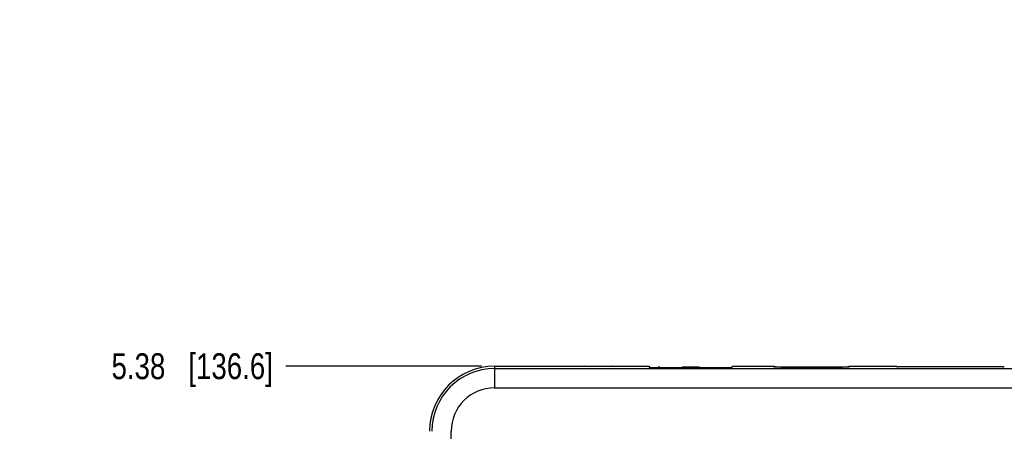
# Model space of a CAD drawing. Header units: inches. Extents: x 0 to 34, y 0 to 22.
# Tile 19 of 129: x 10.6 to 15.3, y 12.5 to 14.4. Entities that reach past the tile are written whole.
import ezdxf

# ---------------------------------------------------------------- set-up
doc = ezdxf.new("R2010")
doc.units = ezdxf.units.IN
doc.header["$LTSCALE"] = 1.87
doc.header["$MEASUREMENT"] = 0
doc.layers.get('0').update_dxf_attribs({"linetype": 'CONTINUOUS'})
doc.layers.add('DIMENSIONS', color=7, linetype='CONTINUOUS')
doc.styles.get("Standard").update_dxf_attribs({"font": 'txt', "width": 0.8})
doc.dimstyles.new('DIMSTYLE_1', dxfattribs={"dimtxt": 0.125, "dimasz": 0.18, "dimexe": 0.18, "dimexo": 0.0625, "dimgap": 0.09, "dimtad": 0, "dimtih": 1, "dimtoh": 1, "dimzin": 4, "dimdsep": 46, "dimtxsty": 'STANDARD', "dimblk": '_FILLED', "dimblk1": '_FILLED', "dimblk2": '_FILLED', "dimcen": 0.09, "dimadec": 0, "dimazin": 0, "dimtp": 0.01, "dimtm": 0.01, "dimtfac": 1, "dimtofl": 0, "dimtmove": 0, "dimatfit": 3, "dimldrblk": '_FILLED', "dimfxl": 1, "dimtolj": 1, "dimtzin": 4, "dimarcsym": 0})
doc.dimstyles.new('DIMSTYLE_2', dxfattribs={"dimtxt": 0.125, "dimasz": 0.18, "dimexe": 0.18, "dimexo": 0.0625, "dimgap": 0.09, "dimtad": 0, "dimtih": 1, "dimtoh": 1, "dimzin": 4, "dimdsep": 46, "dimtxsty": 'STANDARD', "dimblk": '_FILLED', "dimblk1": '_FILLED', "dimblk2": '_FILLED', "dimcen": 0.09, "dimadec": 0, "dimazin": 0, "dimtp": 0.02, "dimtm": 0.02, "dimtfac": 1, "dimtofl": 0, "dimtmove": 0, "dimatfit": 3, "dimldrblk": '_FILLED', "dimfxl": 1, "dimtolj": 1, "dimtzin": 4, "dimarcsym": 0})

# ---------------------------------------------------------------- blocks, each defined once
blk = doc.blocks.new('*D2')
at = {"layer": 'DIMENSIONS', "color": 2, "linetype": 'CONTINUOUS'}
blk.add_line((12.8064, 12.7693), (11.8586, 12.7693), dxfattribs=at)
at = {"layer": 'DIMENSIONS', "color": 2, "linetype": 'CONTINUOUS', "insert": (11.7961, 12.8318), "char_height": 0.125, "width": 1.225, "attachment_point": 3, "line_spacing_factor": 0.9}
blk.add_mtext('5.38{\\Ftxt.shx;\\W1.000000;\\H0.125000; }[136.6]', dxfattribs=at)
blk = doc.blocks.new('_FILLED')
at = {"color": 0, "linetype": 'BYBLOCK'}
blk.add_solid([(0, 0), (-1, 0.174), (-1, -0.174)], dxfattribs=at)
blk = doc.blocks.new('*D11')
at = {"layer": 'DIMENSIONS', "color": 2, "linetype": 'CONTINUOUS'}
blk.add_line((15.9389, 12.5173), (15.9389, 13.4568), dxfattribs=at)
at = {"layer": 'DIMENSIONS', "color": 2, "linetype": 'CONTINUOUS', "insert": (15.8764, 13.5193), "char_height": 0.125, "width": 0.925, "attachment_point": 1, "rotation": 90, "line_spacing_factor": 0.9}
blk.add_mtext('3.38{\\Ftxt.shx;\\W1.000000;\\H0.125000; }[86]', dxfattribs=at)

msp = doc.modelspace()

# ---------------------------------------------------------------- linework, layer by layer
at = {"color": 6, "linetype": 'CONTINUOUS'}
for p, q in [((12.8689, 12.7693), (12.8689, 12.6648)), ((13.2962, 12.7693), (13.3011, 12.7691)), ((13.4395, 12.7691), (13.4444, 12.7693)), ((13.6201, 12.7599), (13.6153, 12.7691)), ((13.6163, 12.7691), (13.6163, 12.7671)), ((13.6191, 12.7636), (13.6163, 12.7691)), ((14.0155, 12.7599), (14.0204, 12.7691)), ((14.0166, 12.7636), (14.0193, 12.7691)), ((14.0193, 12.7671), (14.0193, 12.7691)), ((14.2228, 12.764), (14.2201, 12.7691)), ((14.2211, 12.7691), (14.2211, 12.7671)), ((14.2228, 12.7659), (14.2211, 12.7691)), ((14.5835, 12.7659), (14.5851, 12.7691)), ((14.5835, 12.764), (14.5862, 12.7691)), ((14.5851, 12.7671), (14.5851, 12.7691)), ((14.8147, 12.766), (14.813, 12.7691)), ((15.3336, 12.766), (15.3352, 12.7691)), ((12.8689, 12.7579), (15.7289, 12.7579)), ((13.6241, 12.7634), (14.0116, 12.7634)), ((14.0105, 12.7598), (13.6251, 12.7598)), ((14.0116, 12.7598), (14.0116, 12.7634)), ((14.2836, 12.762), (14.2228, 12.764)), ((14.2278, 12.7657), (14.5785, 12.7657)), ((14.5226, 12.762), (14.2836, 12.762)), ((14.5835, 12.764), (14.5226, 12.762)), ((15.3286, 12.7658), (14.8197, 12.7658)), ((12.8689, 12.6648), (15.7289, 12.6648)), ((12.6589, 7.7048), (12.6589, 12.4548))]:
    msp.add_line(p, q, dxfattribs=at)
at = {"color": 7, "linetype": 'CONTINUOUS'}
for p, q in [((12.8689, 12.7693), (13.2962, 12.7693)), ((13.4444, 12.7693), (13.6152, 12.7693)), ((14.0205, 12.7693), (14.22, 12.7693)), ((14.5863, 12.7693), (14.8129, 12.7693)), ((13.6196, 12.7635), (13.6191, 12.7636)), ((13.6241, 12.7634), (13.6196, 12.7635)), ((13.6201, 12.7599), (13.6251, 12.7598)), ((13.6241, 12.7598), (13.6241, 12.7634)), ((13.669, 12.7642), (13.6597, 12.7642)), ((13.7839, 12.7647), (13.7772, 12.7645)), ((13.7772, 12.7645), (13.7855, 12.7641)), ((13.7914, 12.7648), (13.7839, 12.7647)), ((13.7855, 12.7641), (13.7914, 12.7642)), ((13.7997, 12.7649), (13.7914, 12.7648)), ((13.7914, 12.7642), (13.7971, 12.7643)), ((13.7971, 12.7643), (13.8033, 12.7644)), ((13.8165, 12.765), (13.7997, 12.7649)), ((13.8033, 12.7644), (13.8159, 12.7645)), ((13.8159, 12.7645), (13.8222, 12.7644)), ((13.8252, 12.765), (13.8165, 12.765)), ((13.8222, 12.7644), (13.8283, 12.7644)), ((13.8334, 12.7649), (13.8252, 12.765)), ((13.8283, 12.7644), (13.8343, 12.7643)), ((13.8413, 12.7647), (13.8334, 12.7649)), ((13.8343, 12.7643), (13.8397, 12.7642)), ((13.8397, 12.7642), (13.8445, 12.764)), ((13.8485, 12.7646), (13.8413, 12.7647)), ((13.8551, 12.7644), (13.8485, 12.7646)), ((13.8606, 12.7642), (13.8551, 12.7644)), ((14.0105, 12.7598), (14.0155, 12.7599)), ((14.223, 12.7658), (14.2228, 12.7659)), ((14.2278, 12.7657), (14.223, 12.7658)), ((14.2278, 12.764), (14.2278, 12.7657)), ((14.5785, 12.7657), (14.5785, 12.764)), ((14.5811, 12.7657), (14.5785, 12.7657)), ((14.5835, 12.7659), (14.5811, 12.7657)), ((14.8147, 12.766), (14.8197, 12.7658)), ((15.3286, 12.7658), (15.3336, 12.766))]:
    msp.add_line(p, q, dxfattribs=at)
msp.add_arc((12.8689, 12.4548), 0.3145, 90, 180, dxfattribs=at)
at = {"color": 6, "linetype": 'CONTINUOUS'}
for radius in [0.3031, 0.21]:
    msp.add_arc((12.8689, 12.4548), radius, 90, 180, dxfattribs=at)
msp.add_ellipse((14.0116, 12.7636), major_axis=(0.005, 0), ratio=0.034921, start_param=-1.570796, end_param=-1.06056, dxfattribs=at)
msp.add_open_spline([(13.4395, 12.7691), (13.4391, 12.7691), (13.4381, 12.7689), (13.4363, 12.7687), (13.4341, 12.7685), (13.4313, 12.7684), (13.4281, 12.7682), (13.4229, 12.768), (13.4154, 12.7677), (13.4054, 12.7675), (13.3943, 12.7673), (13.3825, 12.7672), (13.3703, 12.7672), (13.3581, 12.7672), (13.3463, 12.7673), (13.3352, 12.7675), (13.3252, 12.7677), (13.3178, 12.768), (13.3126, 12.7682), (13.3093, 12.7684), (13.3065, 12.7685), (13.3043, 12.7687), (13.3025, 12.7689), (13.3015, 12.7691), (13.3011, 12.7691)], degree=3, knots=[0, 0, 0, 0, 0.008919, 0.021653, 0.038107, 0.05817, 0.081691, 0.108471, 0.170985, 0.243789, 0.324606, 0.410908, 0.5, 0.589092, 0.675394, 0.756211, 0.829015, 0.891529, 0.918309, 0.94183, 0.961893, 0.978347, 0.991081, 1, 1, 1, 1], dxfattribs=at)

# ---------------------------------------------------------------- dimensions: what is measured, and where the dimension line sits
at = {"layer": 'DIMENSIONS', "color": 2, "linetype": 'CONTINUOUS'}
for feature_location, offset, dtype, origin, dimstyle, picture, middle in [((15.9389, 12.5173), (0, 0.9395), 1, (12.5544, 12.4548), 'DIMSTYLE_2', '*D11', (15.9389, 13.9818)), ((12.8064, 12.7693), (-0.9478, 0), 0, (12.8689, 7.3903), 'DIMSTYLE_1', '*D2', (10.9336, 12.7693))]:
    dim = msp.add_ordinate_dim(feature_location=feature_location, offset=offset, dtype=dtype, origin=origin, dimstyle=dimstyle, dxfattribs=at)
    dim.commit()
    dim.dimension.update_dxf_attribs({"geometry": picture, "text_midpoint": middle})

doc.saveas('drawing.dxf')
